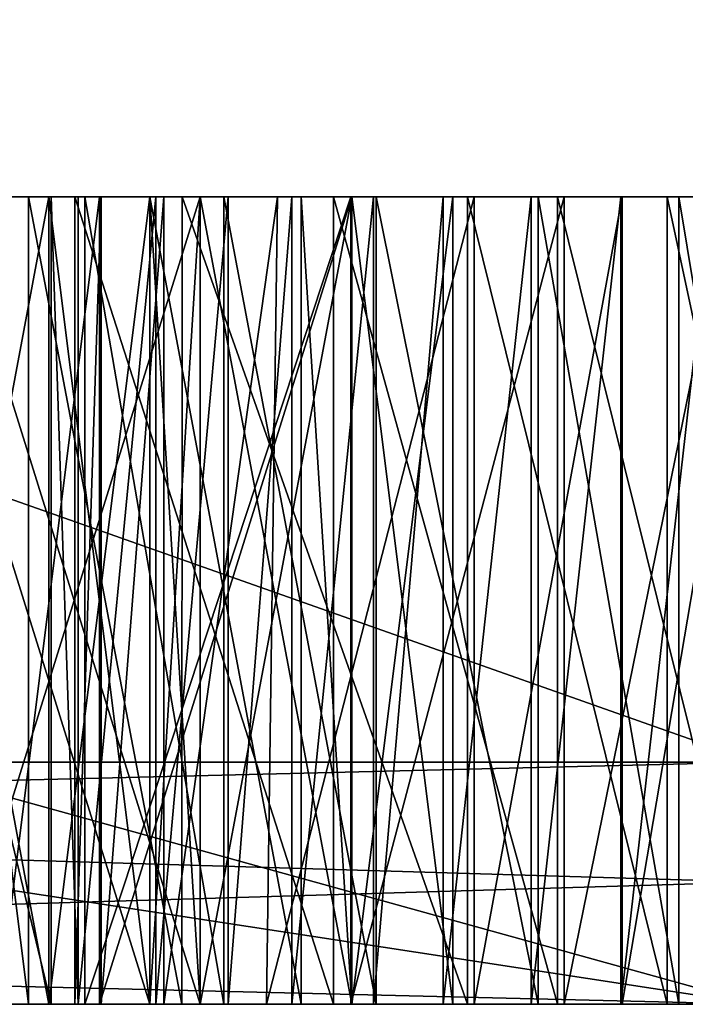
# Model space of a CAD drawing. Header units: millimetres. Extents: x -25 to 90, y -3 to 328.
# Tile 9 of 139: x -0.911 to -0.087, y -3 to -1.78. Entities that reach past the tile are written whole.
import ezdxf

# ---------------------------------------------------------------- set-up
doc = ezdxf.new("R2010")
doc.units = ezdxf.units.MM
doc.header["$LTSCALE"] = 65.185185
for name, color, linetype in [('430', 7, 'CONTINUOUS'), ('433', 7, 'CONTINUOUS'), ('436', 7, 'CONTINUOUS'), ('437', 7, 'CONTINUOUS'), ('438', 7, 'CONTINUOUS'), ('443', 7, 'CONTINUOUS'), ('445', 7, 'CONTINUOUS'), ('446', 7, 'CONTINUOUS'), ('447', 7, 'CONTINUOUS'), ('448', 7, 'CONTINUOUS'), ('451', 7, 'CONTINUOUS'), ('452', 7, 'CONTINUOUS'), ('453', 7, 'CONTINUOUS'), ('454', 7, 'CONTINUOUS'), ('516', 7, 'CONTINUOUS'), ('517', 7, 'CONTINUOUS'), ('531', 7, 'CONTINUOUS'), ('532', 7, 'CONTINUOUS'), ('533', 7, 'CONTINUOUS'), ('534', 7, 'CONTINUOUS'), ('535', 7, 'CONTINUOUS'), ('551', 7, 'CONTINUOUS'), ('552', 7, 'CONTINUOUS'), ('553', 7, 'CONTINUOUS'), ('554', 7, 'CONTINUOUS'), ('555', 7, 'CONTINUOUS'), ('556', 7, 'CONTINUOUS'), ('557', 7, 'CONTINUOUS'), ('558', 7, 'CONTINUOUS'), ('559', 7, 'CONTINUOUS'), ('560', 7, 'CONTINUOUS'), ('574', 7, 'CONTINUOUS'), ('575', 7, 'CONTINUOUS'), ('691', 7, 'CONTINUOUS'), ('692', 7, 'CONTINUOUS'), ('693', 7, 'CONTINUOUS'), ('694', 7, 'CONTINUOUS'), ('698', 7, 'CONTINUOUS'), ('699', 7, 'CONTINUOUS'), ('700', 7, 'CONTINUOUS'), ('704', 7, 'CONTINUOUS'), ('705', 7, 'CONTINUOUS'), ('706', 7, 'CONTINUOUS'), ('710', 7, 'CONTINUOUS'), ('711', 7, 'CONTINUOUS'), ('712', 7, 'CONTINUOUS'), ('713', 7, 'CONTINUOUS'), ('714', 7, 'CONTINUOUS'), ('715', 7, 'CONTINUOUS'), ('720', 7, 'CONTINUOUS'), ('721', 7, 'CONTINUOUS'), ('722', 7, 'CONTINUOUS'), ('723', 7, 'CONTINUOUS'), ('724', 7, 'CONTINUOUS'), ('750', 7, 'CONTINUOUS'), ('751', 7, 'CONTINUOUS'), ('753', 7, 'CONTINUOUS'), ('754', 7, 'CONTINUOUS')]:
    doc.layers.add(name, color=color, linetype=linetype)

msp = doc.modelspace()

# ---------------------------------------------------------------- linework, layer by layer
at = {"layer": '430', "linetype": 'CONTINUOUS'}
for points in [[(0, -3, 24.6), (-12.3004, -3, 21.304), (0, -3, 23.5), (0, -3, 24.6)], [(0, -3, 23.5), (-12.3004, -3, 21.304), (-11.75, -3, 20.3516), (0, -3, 23.5)], [(-12.3004, -3, -21.304), (0, -3, -24.6), (0, -3, -23.5), (-12.3004, -3, -21.304)], [(-11.75, -3, -20.3516), (-12.3004, -3, -21.304), (0, -3, -23.5), (-11.75, -3, -20.3516)]]:
    msp.add_3dface(points, dxfattribs=at)
at = {"layer": '433', "linetype": 'CONTINUOUS'}
for points in [[(-4.9749, 3.2, 15.3121), (4.9749, 3.2, 15.3121), (-4.9749, -2.7, 15.3121), (-4.9749, 3.2, 15.3121)], [(-4.9749, -2.7, 15.3121), (4.9749, 3.2, 15.3121), (4.9749, -2.7, 15.3121), (-4.9749, -2.7, 15.3121)]]:
    msp.add_3dface(points, dxfattribs=at)
at = {"layer": '436', "linetype": 'CONTINUOUS'}
for points in [[(-12.45, -2.7, 21.564), (0, -2.7, 24.9), (-12.45, 1.7, 21.564), (-12.45, -2.7, 21.564)], [(-12.45, 1.7, 21.564), (0, -2.7, 24.9), (0, 1.7, 24.9), (-12.45, 1.7, 21.564)]]:
    msp.add_3dface(points, dxfattribs=at)
at = {"layer": '437', "linetype": 'CONTINUOUS'}
for points in [[(4.9749, 3.2, -15.3121), (-4.9749, 3.2, -15.3121), (4.9749, -2.7, -15.3121), (4.9749, 3.2, -15.3121)], [(4.9749, -2.7, -15.3121), (-4.9749, 3.2, -15.3121), (-4.9749, -2.7, -15.3121), (4.9749, -2.7, -15.3121)]]:
    msp.add_3dface(points, dxfattribs=at)
at = {"layer": '438', "linetype": 'CONTINUOUS'}
for points in [[(0, -2.7, -24.9), (-12.45, -2.7, -21.564), (0, 1.7, -24.9), (0, -2.7, -24.9)], [(0, 1.7, -24.9), (-12.45, -2.7, -21.564), (-12.45, 1.7, -21.564), (0, 1.7, -24.9)]]:
    msp.add_3dface(points, dxfattribs=at)
at = {"layer": '443', "linetype": 'CONTINUOUS'}
for points in [[(0, -3, 23.5), (-11.75, -3, 20.3516), (0, -1.2, 23.5), (0, -3, 23.5)], [(0, -1.2, 23.5), (-11.75, -3, 20.3516), (-11.75, -1.2, 20.3516), (0, -1.2, 23.5)]]:
    msp.add_3dface(points, dxfattribs=at)
at = {"layer": '445', "linetype": 'CONTINUOUS'}
for points in [[(0, -1.2, 21), (-6.4893, -1.2, 19.9722), (0, -3, 21), (0, -1.2, 21)], [(0, -3, 21), (-6.4893, -1.2, 19.9722), (-6.4893, -3, 19.9722), (0, -3, 21)]]:
    msp.add_3dface(points, dxfattribs=at)
at = {"layer": '446', "linetype": 'CONTINUOUS'}
for points in [[(12.3435, -3, 16.9894), (-12.3435, -3, 16.9894), (-5.0679, -3, 15.5973), (12.3435, -3, 16.9894)], [(-1.3125, -3, 17), (-12.3435, -3, 16.9894), (1.0625, -3, 17), (-1.3125, -3, 17)], [(-12.3435, -3, 16.9894), (12.3435, -3, 16.9894), (1.0625, -3, 17), (-12.3435, -3, 16.9894)], [(-5.0679, -3, -15.5973), (-12.3435, -3, -16.9894), (5.0679, -3, -15.5973), (-5.0679, -3, -15.5973)], [(5.0679, -3, -15.5973), (-12.3435, -3, -16.9894), (-0.0535, -3, -16.9584), (5.0679, -3, -15.5973)], [(-12.3435, -3, -16.9894), (-1.1131, -3, -17), (-0.2779, -3, -16.9792), (-12.3435, -3, -16.9894)], [(-0.0535, -3, -16.9584), (-12.3435, -3, -16.9894), (-0.1666, -3, -16.9637), (-0.0535, -3, -16.9584)], [(-0.1666, -3, -16.9637), (-12.3435, -3, -16.9894), (-0.2779, -3, -16.9792), (-0.1666, -3, -16.9637)], [(0, -3, 21), (-6.4893, -3, 19.9722), (-4.375, -3, 20), (0, -3, 21)], [(-6.4893, -3, -19.9722), (0, -3, -21), (4.4465, -3, -20), (-6.4893, -3, -19.9722)], [(5.5393, -3, -19.4972), (-6.4893, -3, -19.9722), (4.4465, -3, -19.6343), (5.5393, -3, -19.4972)], [(-6.4893, -3, -19.9722), (5.5393, -3, -19.4972), (2.8011, -3, -19.2022), (-6.4893, -3, -19.9722)], [(4.4465, -3, -19.6343), (-6.4893, -3, -19.9722), (4.4465, -3, -20), (4.4465, -3, -19.6343)], [(1.5628, -3, -19.2022), (-6.4893, -3, -19.9722), (2.8011, -3, -19.2022), (1.5628, -3, -19.2022)], [(-6.4893, -3, -19.9722), (1.5628, -3, -19.2022), (-0.3568, -3, -19.2022), (-6.4893, -3, -19.9722)], [(-1.025, -3, -18.8583), (-6.4893, -3, -19.9722), (-0.9001, -3, -19.0432), (-1.025, -3, -18.8583)], [(-0.9001, -3, -19.0432), (-6.4893, -3, -19.9722), (-0.7105, -3, -19.1514), (-0.9001, -3, -19.0432)], [(-0.7105, -3, -19.1514), (-6.4893, -3, -19.9722), (-0.3568, -3, -19.2022), (-0.7105, -3, -19.1514)], [(5.0679, -3, 15.5973), (12.3435, -3, 16.9894), (-5.0679, -3, 15.5973), (5.0679, -3, 15.5973)], [(-4.125, -3, 20), (0, -3, 21), (-4.375, -3, 20), (-4.125, -3, 20)], [(0, -3, 21), (-4.125, -3, 20), (-1.625, -3, 20), (0, -3, 21)], [(-2.25, -3, 19.1064), (-1.625, -3, 18.9149), (-0.5, -3, 19.2979), (-2.25, -3, 19.1064)], [(-2.1875, -3, 19.2979), (-2.25, -3, 19.1064), (-0.8125, -3, 19.2979), (-2.1875, -3, 19.2979)], [(-0.8125, -3, 19.2979), (-2.25, -3, 19.1064), (-0.5, -3, 19.2979), (-0.8125, -3, 19.2979)], [(-0.9375, -3, 19.4894), (-2.1875, -3, 19.2979), (-0.8125, -3, 19.2979), (-0.9375, -3, 19.4894)], [(-1.375, -3, 20), (0, -3, 21), (-1.625, -3, 20), (-1.375, -3, 20)], [(-1.625, -3, 18.9149), (-1.3125, -3, 18.9149), (-0.5, -3, 19.2979), (-1.625, -3, 18.9149)], [(0, -3, 21), (-1.375, -3, 20), (0.125, -3, 20), (0, -3, 21)], [(-1.375, -3, 20), (-1.0625, -3, 19.9362), (0.125, -3, 20), (-1.375, -3, 20)], [(-1.3125, -3, 18.9149), (-1, -3, 18.8511), (-0.5, -3, 19.2979), (-1.3125, -3, 18.9149)], [(-1, -3, 17.0638), (-1.3125, -3, 17), (0.75, -3, 17.0638), (-1, -3, 17.0638)], [(0.75, -3, 17.0638), (-1.3125, -3, 17), (1.0625, -3, 17), (0.75, -3, 17.0638)], [(-1.1131, -3, -17), (-0.8721, -3, -17), (-0.2779, -3, -16.9792), (-1.1131, -3, -17)], [(-1.0625, -3, 19.9362), (-0.75, -3, 19.7447), (0.125, -3, 20), (-1.0625, -3, 19.9362)], [(-1, -3, 18.8511), (-0.6875, -3, 18.6596), (-0.5, -3, 19.2979), (-1, -3, 18.8511)], [(-0.6875, -3, 17.2553), (-1, -3, 17.0638), (0.4375, -3, 17.2553), (-0.6875, -3, 17.2553)], [(0.4375, -3, 17.2553), (-1, -3, 17.0638), (0.75, -3, 17.0638), (0.4375, -3, 17.2553)], [(-0.2779, -3, -16.9792), (-0.8721, -3, -17), (-0.3866, -3, -17.0043), (-0.2779, -3, -16.9792)], [(-0.3866, -3, -17.0043), (-0.8721, -3, -17), (-0.4729, -3, -17.034), (-0.3866, -3, -17.0043)], [(-0.4729, -3, -17.034), (-0.8721, -3, -17), (-0.574, -3, -17.0806), (-0.4729, -3, -17.034)], [(-0.574, -3, -17.0806), (-0.8721, -3, -17), (-0.6528, -3, -17.1274), (-0.574, -3, -17.0806)], [(-0.6528, -3, -17.1274), (-0.8721, -3, -17), (-0.7424, -3, -17.1905), (-0.6528, -3, -17.1274)], [(-0.7424, -3, -17.1905), (-0.8721, -3, -17), (-0.8388, -3, -17.2618), (-0.7424, -3, -17.1905)], [(-0.8102, -3, -18.7712), (0.2789, -3, -18.6122), (-0.843, -3, -18.5706), (-0.8102, -3, -18.7712)], [(-0.843, -3, -18.5706), (0.2789, -3, -18.6122), (0.0028, -3, -18.2011), (-0.843, -3, -18.5706)], [(-0.843, -3, -18.4211), (-0.843, -3, -18.5706), (-0.5224, -3, -18.3464), (-0.843, -3, -18.4211)], [(-0.5224, -3, -18.3464), (-0.843, -3, -18.5706), (-0.2451, -3, -18.2778), (-0.5224, -3, -18.3464)], [(-0.2451, -3, -18.2778), (-0.843, -3, -18.5706), (0.0028, -3, -18.2011), (-0.2451, -3, -18.2778)], [(0.1436, -3, -18.7851), (0.2789, -3, -18.6122), (-0.8102, -3, -18.7712), (0.1436, -3, -18.7851)], [(-0.7328, -3, -18.8927), (0.1436, -3, -18.7851), (-0.8102, -3, -18.7712), (-0.7328, -3, -18.8927)], [(-0.75, -3, 19.7447), (-0.5625, -3, 19.4894), (0.125, -3, 20), (-0.75, -3, 19.7447)], [(0.0047, -3, -18.8989), (0.1436, -3, -18.7851), (-0.7328, -3, -18.8927), (0.0047, -3, -18.8989)], [(-0.6054, -3, -18.9677), (0.0047, -3, -18.8989), (-0.7328, -3, -18.8927), (-0.6054, -3, -18.9677)], [(-0.6875, -3, 18.6596), (-0.5, -3, 18.4681), (0.125, -3, 20), (-0.6875, -3, 18.6596)], [(-0.5, -3, 19.2979), (-0.6875, -3, 18.6596), (0.125, -3, 20), (-0.5, -3, 19.2979)], [(-0.5, -3, 17.5106), (-0.6875, -3, 17.2553), (0.25, -3, 17.5106), (-0.5, -3, 17.5106)], [(0.25, -3, 17.5106), (-0.6875, -3, 17.2553), (0.4375, -3, 17.2553), (0.25, -3, 17.5106)], [(-0.1653, -3, -18.977), (0.0047, -3, -18.8989), (-0.6054, -3, -18.9677), (-0.1653, -3, -18.977)], [(-0.3485, -3, -19.0028), (-0.1653, -3, -18.977), (-0.6054, -3, -18.9677), (-0.3485, -3, -19.0028)], [(-0.5625, -3, 19.4894), (-0.5, -3, 19.2979), (0.125, -3, 20), (-0.5625, -3, 19.4894)], [(-0.5, -3, 18.4681), (-0.375, -3, 18.1489), (0.125, -3, 18.3404), (-0.5, -3, 18.4681)], [(0.125, -3, 20), (-0.5, -3, 18.4681), (0.125, -3, 18.3404), (0.125, -3, 20)], [(-0.375, -3, 17.8298), (-0.5, -3, 17.5106), (0.125, -3, 17.766), (-0.375, -3, 17.8298)], [(0.125, -3, 17.766), (-0.5, -3, 17.5106), (0.25, -3, 17.5106), (0.125, -3, 17.766)], [(-0.375, -3, 18.1489), (-0.375, -3, 17.8298), (2.0625, -3, 18.0213), (-0.375, -3, 18.1489)], [(2.0625, -3, 18.0213), (-0.375, -3, 17.8298), (2.0625, -3, 17.8936), (2.0625, -3, 18.0213)], [(2.0625, -3, 17.8936), (-0.375, -3, 17.8298), (0.125, -3, 17.766), (2.0625, -3, 17.8936)], [(0.5625, -3, 18.3404), (-0.375, -3, 18.1489), (2, -3, 18.2128), (0.5625, -3, 18.3404)], [(-0.375, -3, 18.1489), (0.5625, -3, 18.3404), (0.125, -3, 18.3404), (-0.375, -3, 18.1489)], [(2, -3, 18.2128), (-0.375, -3, 18.1489), (2.0625, -3, 18.0213), (2, -3, 18.2128)], [(1.5628, -3, -19.2022), (1.2945, -3, -19.1577), (-0.3568, -3, -19.2022), (1.5628, -3, -19.2022)], [(-0.3568, -3, -19.2022), (1.2945, -3, -19.1577), (-0.1094, -3, -19.1718), (-0.3568, -3, -19.2022)], [(-0.1094, -3, -19.1718), (1.2945, -3, -19.1577), (0.1044, -3, -19.0859), (-0.1094, -3, -19.1718)]]:
    msp.add_3dface(points, dxfattribs=at)
at = {"layer": '447', "linetype": 'CONTINUOUS'}
for points in [[(-11.75, -3, -20.3516), (0, -3, -23.5), (-11.75, -1.2, -20.3516), (-11.75, -3, -20.3516)], [(0, -3, -23.5), (0, -1.2, -23.5), (-11.75, -1.2, -20.3516), (0, -3, -23.5)]]:
    msp.add_3dface(points, dxfattribs=at)
at = {"layer": '448', "linetype": 'CONTINUOUS'}
for points in [[(-6.4893, -1.2, -19.9722), (0, -1.2, -21), (-6.4893, -3, -19.9722), (-6.4893, -1.2, -19.9722)], [(0, -1.2, -21), (0, -3, -21), (-6.4893, -3, -19.9722), (0, -1.2, -21)]]:
    msp.add_3dface(points, dxfattribs=at)
at = {"layer": '451', "linetype": 'CONTINUOUS'}
for points in [[(-4.9749, -2.7, -15.3121), (-5.0679, -3, -15.5973), (5.0679, -3, -15.5973), (-4.9749, -2.7, -15.3121)], [(4.9749, -2.7, -15.3121), (-4.9749, -2.7, -15.3121), (5.0679, -3, -15.5973), (4.9749, -2.7, -15.3121)]]:
    msp.add_3dface(points, dxfattribs=at)
at = {"layer": '452', "linetype": 'CONTINUOUS'}
for points in [[(-4.9749, -2.7, 15.3121), (4.9749, -2.7, 15.3121), (-5.0679, -3, 15.5973), (-4.9749, -2.7, 15.3121)], [(4.9749, -2.7, 15.3121), (5.0679, -3, 15.5973), (-5.0679, -3, 15.5973), (4.9749, -2.7, 15.3121)]]:
    msp.add_3dface(points, dxfattribs=at)
at = {"layer": '453', "linetype": 'CONTINUOUS'}
for points in [[(-12.3004, -3, 21.304), (0, -3, 24.6), (-12.45, -2.7, 21.564), (-12.3004, -3, 21.304)], [(0, -3, 24.6), (0, -2.7, 24.9), (-12.45, -2.7, 21.564), (0, -3, 24.6)]]:
    msp.add_3dface(points, dxfattribs=at)
at = {"layer": '454', "linetype": 'CONTINUOUS'}
for points in [[(-12.3004, -3, -21.304), (-12.45, -2.7, -21.564), (0, -2.7, -24.9), (-12.3004, -3, -21.304)], [(0, -3, -24.6), (-12.3004, -3, -21.304), (0, -2.7, -24.9), (0, -3, -24.6)]]:
    msp.add_3dface(points, dxfattribs=at)
at = {"layer": '516', "linetype": 'CONTINUOUS'}
for points in [[(-0.5, -3, 18.4681), (-0.6875, -3, 18.6596), (-0.6875, -2, 18.6596), (-0.5, -3, 18.4681)], [(-0.5, -2, 18.4681), (-0.5, -3, 18.4681), (-0.6875, -2, 18.6596), (-0.5, -2, 18.4681)]]:
    msp.add_3dface(points, dxfattribs=at)
at = {"layer": '517', "linetype": 'CONTINUOUS'}
for points in [[(-0.6875, -3, 18.6596), (-1, -3, 18.8511), (-1, -2, 18.8511), (-0.6875, -3, 18.6596)], [(-0.6875, -2, 18.6596), (-0.6875, -3, 18.6596), (-1, -2, 18.8511), (-0.6875, -2, 18.6596)]]:
    msp.add_3dface(points, dxfattribs=at)
at = {"layer": '531', "linetype": 'CONTINUOUS'}
for points in [[(-0.9375, -3, 19.4894), (-0.8125, -3, 19.2979), (-0.8125, -2, 19.2979), (-0.9375, -3, 19.4894)], [(-0.9375, -2, 19.4894), (-0.9375, -3, 19.4894), (-0.8125, -2, 19.2979), (-0.9375, -2, 19.4894)]]:
    msp.add_3dface(points, dxfattribs=at)
at = {"layer": '532', "linetype": 'CONTINUOUS'}
for points in [[(-0.8125, -3, 19.2979), (-0.5, -3, 19.2979), (-0.5, -2, 19.2979), (-0.8125, -3, 19.2979)], [(-0.8125, -2, 19.2979), (-0.8125, -3, 19.2979), (-0.5, -2, 19.2979), (-0.8125, -2, 19.2979)]]:
    msp.add_3dface(points, dxfattribs=at)
at = {"layer": '533', "linetype": 'CONTINUOUS'}
for points in [[(-0.5, -3, 19.2979), (-0.5625, -3, 19.4894), (-0.5625, -2, 19.4894), (-0.5, -3, 19.2979)], [(-0.5, -2, 19.2979), (-0.5, -3, 19.2979), (-0.5625, -2, 19.4894), (-0.5, -2, 19.2979)]]:
    msp.add_3dface(points, dxfattribs=at)
at = {"layer": '534', "linetype": 'CONTINUOUS'}
for points in [[(-0.5625, -3, 19.4894), (-0.75, -3, 19.7447), (-0.75, -2, 19.7447), (-0.5625, -3, 19.4894)], [(-0.5625, -2, 19.4894), (-0.5625, -3, 19.4894), (-0.75, -2, 19.7447), (-0.5625, -2, 19.4894)]]:
    msp.add_3dface(points, dxfattribs=at)
at = {"layer": '535', "linetype": 'CONTINUOUS'}
for points in [[(-0.75, -3, 19.7447), (-1.0625, -3, 19.9362), (-1.0625, -2, 19.9362), (-0.75, -3, 19.7447)], [(-0.75, -2, 19.7447), (-0.75, -3, 19.7447), (-1.0625, -2, 19.9362), (-0.75, -2, 19.7447)]]:
    msp.add_3dface(points, dxfattribs=at)
at = {"layer": '551', "linetype": 'CONTINUOUS'}
for points in [[(-1, -3, 17.0638), (-0.6875, -3, 17.2553), (-0.6875, -2, 17.2553), (-1, -3, 17.0638)], [(-1, -2, 17.0638), (-1, -3, 17.0638), (-0.6875, -2, 17.2553), (-1, -2, 17.0638)]]:
    msp.add_3dface(points, dxfattribs=at)
at = {"layer": '552', "linetype": 'CONTINUOUS'}
for points in [[(-0.6875, -3, 17.2553), (-0.5, -3, 17.5106), (-0.5, -2, 17.5106), (-0.6875, -3, 17.2553)], [(-0.6875, -2, 17.2553), (-0.6875, -3, 17.2553), (-0.5, -2, 17.5106), (-0.6875, -2, 17.2553)]]:
    msp.add_3dface(points, dxfattribs=at)
at = {"layer": '553', "linetype": 'CONTINUOUS'}
for points in [[(-0.5, -3, 17.5106), (-0.375, -3, 17.8298), (-0.375, -2, 17.8298), (-0.5, -3, 17.5106)], [(-0.5, -2, 17.5106), (-0.5, -3, 17.5106), (-0.375, -2, 17.8298), (-0.5, -2, 17.5106)]]:
    msp.add_3dface(points, dxfattribs=at)
at = {"layer": '554', "linetype": 'CONTINUOUS'}
for points in [[(-0.375, -3, 17.8298), (-0.375, -3, 18.1489), (-0.375, -2, 18.1489), (-0.375, -3, 17.8298)], [(-0.375, -2, 17.8298), (-0.375, -3, 17.8298), (-0.375, -2, 18.1489), (-0.375, -2, 17.8298)]]:
    msp.add_3dface(points, dxfattribs=at)
at = {"layer": '555', "linetype": 'CONTINUOUS'}
for points in [[(-0.375, -3, 18.1489), (-0.5, -3, 18.4681), (-0.5, -2, 18.4681), (-0.375, -3, 18.1489)], [(-0.375, -3, 18.1489), (-0.5, -2, 18.4681), (-0.375, -2, 18.1489), (-0.375, -3, 18.1489)]]:
    msp.add_3dface(points, dxfattribs=at)
at = {"layer": '556', "linetype": 'CONTINUOUS'}
for points in [[(-0.75, -2, 18.2766), (-0.75, -3, 18.2766), (-0.6875, -2, 18.0851), (-0.75, -2, 18.2766)], [(-0.6875, -2, 18.0851), (-0.75, -3, 18.2766), (-0.6875, -3, 18.0851), (-0.6875, -2, 18.0851)]]:
    msp.add_3dface(points, dxfattribs=at)
at = {"layer": '557', "linetype": 'CONTINUOUS'}
for points in [[(-0.6875, -2, 18.0851), (-0.6875, -3, 18.0851), (-0.6875, -2, 17.8936), (-0.6875, -2, 18.0851)], [(-0.6875, -2, 17.8936), (-0.6875, -3, 18.0851), (-0.6875, -3, 17.8936), (-0.6875, -2, 17.8936)]]:
    msp.add_3dface(points, dxfattribs=at)
at = {"layer": '558', "linetype": 'CONTINUOUS'}
for points in [[(-0.6875, -2, 17.8936), (-0.6875, -3, 17.8936), (-0.75, -2, 17.7021), (-0.6875, -2, 17.8936)], [(-0.75, -2, 17.7021), (-0.6875, -3, 17.8936), (-0.75, -3, 17.7021), (-0.75, -2, 17.7021)]]:
    msp.add_3dface(points, dxfattribs=at)
at = {"layer": '559', "linetype": 'CONTINUOUS'}
for points in [[(-0.75, -2, 17.7021), (-0.75, -3, 17.7021), (-0.875, -2, 17.5106), (-0.75, -2, 17.7021)], [(-0.875, -2, 17.5106), (-0.75, -3, 17.7021), (-0.875, -3, 17.5106), (-0.875, -2, 17.5106)]]:
    msp.add_3dface(points, dxfattribs=at)
at = {"layer": '560', "linetype": 'CONTINUOUS'}
for points in [[(-0.875, -2, 17.5106), (-0.875, -3, 17.5106), (-1.0625, -2, 17.383), (-0.875, -2, 17.5106)], [(-1.0625, -2, 17.383), (-0.875, -3, 17.5106), (-1.0625, -3, 17.383), (-1.0625, -2, 17.383)]]:
    msp.add_3dface(points, dxfattribs=at)
at = {"layer": '574', "linetype": 'CONTINUOUS'}
for points in [[(-1.0625, -2, 18.5319), (-1.0625, -3, 18.5319), (-0.875, -2, 18.4043), (-1.0625, -2, 18.5319)], [(-0.875, -2, 18.4043), (-1.0625, -3, 18.5319), (-0.875, -3, 18.4043), (-0.875, -2, 18.4043)]]:
    msp.add_3dface(points, dxfattribs=at)
at = {"layer": '575', "linetype": 'CONTINUOUS'}
for points in [[(-0.75, -3, 18.2766), (-0.75, -2, 18.2766), (-0.875, -3, 18.4043), (-0.75, -3, 18.2766)], [(-0.75, -2, 18.2766), (-0.875, -2, 18.4043), (-0.875, -3, 18.4043), (-0.75, -2, 18.2766)]]:
    msp.add_3dface(points, dxfattribs=at)
at = {"layer": '691', "linetype": 'CONTINUOUS'}
for points in [[(-0.8305, -2, -18.2216), (-0.8305, -3, -18.2216), (-0.8305, -2, -17.5152), (-0.8305, -2, -18.2216)], [(-0.8305, -2, -17.5152), (-0.8305, -3, -18.2216), (-0.8305, -3, -17.5152), (-0.8305, -2, -17.5152)]]:
    msp.add_3dface(points, dxfattribs=at)
at = {"layer": '692', "linetype": 'CONTINUOUS'}
for points in [[(-0.8305, -2, -17.5152), (-0.8305, -3, -17.5152), (-0.6583, -3, -17.3647), (-0.8305, -2, -17.5152)], [(-0.6583, -2, -17.3647), (-0.8305, -2, -17.5152), (-0.6583, -3, -17.3647), (-0.6583, -2, -17.3647)], [(-0.4698, -2, -17.2518), (-0.6583, -2, -17.3647), (-0.4698, -3, -17.2518), (-0.4698, -2, -17.2518)], [(-0.4698, -3, -17.2518), (-0.6583, -2, -17.3647), (-0.6583, -3, -17.3647), (-0.4698, -3, -17.2518)]]:
    msp.add_3dface(points, dxfattribs=at)
at = {"layer": '693', "linetype": 'CONTINUOUS'}
for points in [[(-0.4698, -2, -17.2518), (-0.4698, -3, -17.2518), (-0.2693, -3, -17.1789), (-0.4698, -2, -17.2518)], [(-0.2692, -2, -17.1789), (-0.4698, -2, -17.2518), (-0.2693, -3, -17.1789), (-0.2692, -2, -17.1789)], [(-0.095, -3, -17.1579), (-0.2692, -2, -17.1789), (-0.2693, -3, -17.1789), (-0.095, -3, -17.1579)], [(-0.095, -2, -17.1579), (-0.2692, -2, -17.1789), (-0.095, -3, -17.1579), (-0.095, -2, -17.1579)]]:
    msp.add_3dface(points, dxfattribs=at)
at = {"layer": '694', "linetype": 'CONTINUOUS'}
for points in [[(-0.095, -2, -17.1579), (-0.095, -3, -17.1579), (0.0707, -3, -17.1836), (-0.095, -2, -17.1579)], [(0.0707, -2, -17.1836), (-0.095, -2, -17.1579), (0.0707, -3, -17.1836), (0.0707, -2, -17.1836)]]:
    msp.add_3dface(points, dxfattribs=at)
at = {"layer": '698', "linetype": 'CONTINUOUS'}
for points in [[(-0.237, -2, -18.0577), (-0.0334, -2, -17.9748), (-0.237, -3, -18.0577), (-0.237, -2, -18.0577)], [(-0.237, -3, -18.0577), (-0.0334, -2, -17.9748), (-0.0331, -3, -17.9747), (-0.237, -3, -18.0577)]]:
    msp.add_3dface(points, dxfattribs=at)
at = {"layer": '699', "linetype": 'CONTINUOUS'}
for points in [[(-0.8305, -3, -18.2216), (-0.8305, -2, -18.2216), (-0.5012, -2, -18.1386), (-0.8305, -3, -18.2216)], [(-0.8305, -3, -18.2216), (-0.5012, -2, -18.1386), (-0.5011, -3, -18.1386), (-0.8305, -3, -18.2216)], [(-0.5012, -2, -18.1386), (-0.237, -2, -18.0577), (-0.5011, -3, -18.1386), (-0.5012, -2, -18.1386)], [(-0.237, -2, -18.0577), (-0.237, -3, -18.0577), (-0.5011, -3, -18.1386), (-0.237, -2, -18.0577)]]:
    msp.add_3dface(points, dxfattribs=at)
at = {"layer": '700', "linetype": 'CONTINUOUS'}
for points in [[(-0.8721, -3, -17), (-1.1131, -3, -17), (-1.1131, -2, -17), (-0.8721, -3, -17)], [(-0.8721, -2, -17), (-0.8721, -3, -17), (-1.1131, -2, -17), (-0.8721, -2, -17)]]:
    msp.add_3dface(points, dxfattribs=at)
at = {"layer": '704', "linetype": 'CONTINUOUS'}
for points in [[(-1.025, -3, -18.8583), (-0.9001, -3, -19.0432), (-1.0251, -2, -18.858), (-1.025, -3, -18.8583)], [(-1.0251, -2, -18.858), (-0.9001, -3, -19.0432), (-0.9001, -2, -19.0432), (-1.0251, -2, -18.858)]]:
    msp.add_3dface(points, dxfattribs=at)
at = {"layer": '705', "linetype": 'CONTINUOUS'}
for points in [[(-0.9001, -3, -19.0432), (-0.7105, -3, -19.1514), (-0.9001, -2, -19.0432), (-0.9001, -3, -19.0432)], [(-0.9001, -2, -19.0432), (-0.7105, -3, -19.1514), (-0.7098, -2, -19.1517), (-0.9001, -2, -19.0432)], [(-0.7105, -3, -19.1514), (-0.3568, -3, -19.2022), (-0.7098, -2, -19.1517), (-0.7105, -3, -19.1514)], [(-0.7098, -2, -19.1517), (-0.3568, -3, -19.2022), (-0.3568, -2, -19.2022), (-0.7098, -2, -19.1517)]]:
    msp.add_3dface(points, dxfattribs=at)
at = {"layer": '706', "linetype": 'CONTINUOUS'}
for points in [[(-0.3568, -3, -19.2022), (-0.1094, -3, -19.1718), (-0.3568, -2, -19.2022), (-0.3568, -3, -19.2022)], [(-0.3568, -2, -19.2022), (-0.1094, -3, -19.1718), (-0.1094, -2, -19.1718), (-0.3568, -2, -19.2022)], [(-0.1094, -3, -19.1718), (0.1044, -3, -19.0859), (-0.1094, -2, -19.1718), (-0.1094, -3, -19.1718)], [(-0.1094, -2, -19.1718), (0.1044, -3, -19.0859), (0.1044, -2, -19.0859), (-0.1094, -2, -19.1718)]]:
    msp.add_3dface(points, dxfattribs=at)
at = {"layer": '710', "linetype": 'CONTINUOUS'}
for points in [[(-0.1653, -3, -18.977), (-0.3485, -3, -19.0028), (-0.1653, -2, -18.977), (-0.1653, -3, -18.977)], [(-0.1653, -2, -18.977), (-0.3485, -3, -19.0028), (-0.3485, -2, -19.0028), (-0.1653, -2, -18.977)], [(0.0047, -3, -18.8989), (-0.1653, -3, -18.977), (0.0047, -2, -18.8989), (0.0047, -3, -18.8989)], [(0.0047, -2, -18.8989), (-0.1653, -3, -18.977), (-0.1653, -2, -18.977), (0.0047, -2, -18.8989)]]:
    msp.add_3dface(points, dxfattribs=at)
at = {"layer": '711', "linetype": 'CONTINUOUS'}
for points in [[(-0.6054, -3, -18.9677), (-0.7328, -3, -18.8927), (-0.5918, -2, -18.9721), (-0.6054, -3, -18.9677)], [(-0.5918, -2, -18.9721), (-0.7328, -3, -18.8927), (-0.7328, -2, -18.8927), (-0.5918, -2, -18.9721)], [(-0.3485, -3, -19.0028), (-0.6054, -3, -18.9677), (-0.3485, -2, -19.0028), (-0.3485, -3, -19.0028)], [(-0.3485, -2, -19.0028), (-0.6054, -3, -18.9677), (-0.5918, -2, -18.9721), (-0.3485, -2, -19.0028)]]:
    msp.add_3dface(points, dxfattribs=at)
at = {"layer": '712', "linetype": 'CONTINUOUS'}
for points in [[(-0.8102, -3, -18.7712), (-0.843, -3, -18.5706), (-0.8102, -2, -18.7712), (-0.8102, -3, -18.7712)], [(-0.8102, -2, -18.7712), (-0.843, -3, -18.5706), (-0.843, -2, -18.5706), (-0.8102, -2, -18.7712)], [(-0.7328, -3, -18.8927), (-0.8102, -3, -18.7712), (-0.7328, -2, -18.8927), (-0.7328, -3, -18.8927)], [(-0.7328, -2, -18.8927), (-0.8102, -3, -18.7712), (-0.8102, -2, -18.7712), (-0.7328, -2, -18.8927)]]:
    msp.add_3dface(points, dxfattribs=at)
at = {"layer": '713', "linetype": 'CONTINUOUS'}
for points in [[(-0.843, -3, -18.5706), (-0.843, -3, -18.4211), (-0.843, -2, -18.4211), (-0.843, -3, -18.5706)], [(-0.843, -2, -18.5706), (-0.843, -3, -18.5706), (-0.843, -2, -18.4211), (-0.843, -2, -18.5706)]]:
    msp.add_3dface(points, dxfattribs=at)
at = {"layer": '714', "linetype": 'CONTINUOUS'}
for points in [[(-0.843, -3, -18.4211), (-0.5224, -3, -18.3464), (-0.843, -2, -18.4211), (-0.843, -3, -18.4211)], [(-0.843, -2, -18.4211), (-0.5224, -3, -18.3464), (-0.5225, -2, -18.3464), (-0.843, -2, -18.4211)], [(-0.5224, -3, -18.3464), (-0.2451, -3, -18.2778), (-0.5225, -2, -18.3464), (-0.5224, -3, -18.3464)], [(-0.5225, -2, -18.3464), (-0.2451, -3, -18.2778), (-0.2451, -2, -18.2778), (-0.5225, -2, -18.3464)]]:
    msp.add_3dface(points, dxfattribs=at)
at = {"layer": '715', "linetype": 'CONTINUOUS'}
for points in [[(-0.2451, -3, -18.2778), (0.0028, -3, -18.2011), (-0.2451, -2, -18.2778), (-0.2451, -3, -18.2778)], [(-0.2451, -2, -18.2778), (0.0028, -3, -18.2011), (0.0026, -2, -18.2012), (-0.2451, -2, -18.2778)]]:
    msp.add_3dface(points, dxfattribs=at)
at = {"layer": '720', "linetype": 'CONTINUOUS'}
for points in [[(-0.1666, -3, -16.9637), (-0.2779, -3, -16.9792), (-0.1666, -2, -16.9637), (-0.1666, -3, -16.9637)], [(-0.1666, -2, -16.9637), (-0.2779, -3, -16.9792), (-0.2779, -2, -16.9792), (-0.1666, -2, -16.9637)], [(-0.0535, -3, -16.9584), (-0.1666, -3, -16.9637), (-0.0535, -2, -16.9584), (-0.0535, -3, -16.9584)], [(-0.0535, -2, -16.9584), (-0.1666, -3, -16.9637), (-0.1666, -2, -16.9637), (-0.0535, -2, -16.9584)]]:
    msp.add_3dface(points, dxfattribs=at)
at = {"layer": '721', "linetype": 'CONTINUOUS'}
for points in [[(-0.3866, -3, -17.0043), (-0.4729, -3, -17.034), (-0.3866, -2, -17.0043), (-0.3866, -3, -17.0043)], [(-0.3866, -2, -17.0043), (-0.4729, -3, -17.034), (-0.4729, -2, -17.034), (-0.3866, -2, -17.0043)], [(-0.2779, -3, -16.9792), (-0.3866, -3, -17.0043), (-0.2779, -2, -16.9792), (-0.2779, -3, -16.9792)], [(-0.2779, -2, -16.9792), (-0.3866, -3, -17.0043), (-0.3866, -2, -17.0043), (-0.2779, -2, -16.9792)]]:
    msp.add_3dface(points, dxfattribs=at)
at = {"layer": '722', "linetype": 'CONTINUOUS'}
for points in [[(-0.574, -3, -17.0806), (-0.6528, -3, -17.1274), (-0.5741, -2, -17.0806), (-0.574, -3, -17.0806)], [(-0.5741, -2, -17.0806), (-0.6528, -3, -17.1274), (-0.6528, -2, -17.1274), (-0.5741, -2, -17.0806)], [(-0.4729, -2, -17.034), (-0.574, -3, -17.0806), (-0.5741, -2, -17.0806), (-0.4729, -2, -17.034)], [(-0.4729, -3, -17.034), (-0.574, -3, -17.0806), (-0.4729, -2, -17.034), (-0.4729, -3, -17.034)]]:
    msp.add_3dface(points, dxfattribs=at)
at = {"layer": '723', "linetype": 'CONTINUOUS'}
for points in [[(-0.7424, -3, -17.1905), (-0.8388, -3, -17.2618), (-0.7424, -2, -17.1905), (-0.7424, -3, -17.1905)], [(-0.7424, -2, -17.1905), (-0.8388, -3, -17.2618), (-0.8388, -2, -17.2618), (-0.7424, -2, -17.1905)], [(-0.6528, -3, -17.1274), (-0.7424, -3, -17.1905), (-0.6528, -2, -17.1274), (-0.6528, -3, -17.1274)], [(-0.6528, -2, -17.1274), (-0.7424, -3, -17.1905), (-0.7424, -2, -17.1905), (-0.6528, -2, -17.1274)]]:
    msp.add_3dface(points, dxfattribs=at)
at = {"layer": '724', "linetype": 'CONTINUOUS'}
for points in [[(-0.8388, -3, -17.2618), (-0.8721, -3, -17), (-0.8721, -2, -17), (-0.8388, -3, -17.2618)], [(-0.8388, -3, -17.2618), (-0.8721, -2, -17), (-0.8388, -2, -17.2618), (-0.8388, -3, -17.2618)]]:
    msp.add_3dface(points, dxfattribs=at)
at = {"layer": '750', "linetype": 'CONTINUOUS'}
for points in [[(-1.0625, -3, 17.383), (-0.875, -3, 17.5106), (-1.0625, -3, 18.5319), (-1.0625, -3, 17.383)], [(-1.0625, -3, 18.5319), (-0.875, -3, 17.5106), (-0.875, -3, 18.4043), (-1.0625, -3, 18.5319)], [(-0.75, -3, 17.7021), (-0.75, -3, 18.2766), (-0.875, -3, 18.4043), (-0.75, -3, 17.7021)], [(-0.875, -3, 17.5106), (-0.75, -3, 17.7021), (-0.875, -3, 18.4043), (-0.875, -3, 17.5106)], [(-0.6875, -3, 18.0851), (-0.75, -3, 18.2766), (-0.6875, -3, 17.8936), (-0.6875, -3, 18.0851)], [(-0.6875, -3, 17.8936), (-0.75, -3, 18.2766), (-0.75, -3, 17.7021), (-0.6875, -3, 17.8936)]]:
    msp.add_3dface(points, dxfattribs=at)
at = {"layer": '751', "linetype": 'CONTINUOUS'}
for points in [[(-0.8305, -3, -17.5152), (-0.8305, -3, -18.2216), (-0.5011, -3, -18.1386), (-0.8305, -3, -17.5152)], [(-0.6583, -3, -17.3647), (-0.8305, -3, -17.5152), (-0.5011, -3, -18.1386), (-0.6583, -3, -17.3647)], [(-0.4698, -3, -17.2518), (-0.6583, -3, -17.3647), (-0.5011, -3, -18.1386), (-0.4698, -3, -17.2518)], [(-0.237, -3, -18.0577), (-0.4698, -3, -17.2518), (-0.5011, -3, -18.1386), (-0.237, -3, -18.0577)], [(-0.2693, -3, -17.1789), (-0.4698, -3, -17.2518), (-0.237, -3, -18.0577), (-0.2693, -3, -17.1789)], [(-0.095, -3, -17.1579), (-0.2693, -3, -17.1789), (-0.237, -3, -18.0577), (-0.095, -3, -17.1579)], [(-0.095, -3, -17.1579), (-0.237, -3, -18.0577), (-0.0331, -3, -17.9747), (-0.095, -3, -17.1579)], [(0.0707, -3, -17.1836), (-0.095, -3, -17.1579), (-0.0331, -3, -17.9747), (0.0707, -3, -17.1836)]]:
    msp.add_3dface(points, dxfattribs=at)
at = {"layer": '753', "linetype": 'CONTINUOUS'}
for points in [[(-0.6875, -2, 18.6596), (-1, -2, 18.8511), (-2.3125, -2, 18.5957), (-0.6875, -2, 18.6596)], [(-0.6875, -2, 18.6596), (-2.3125, -2, 18.5957), (-1.6875, -2, 18.5957), (-0.6875, -2, 18.6596)], [(-1.6875, -2, 19.6809), (-0.75, -2, 19.7447), (-2.25, -2, 19.7447), (-1.6875, -2, 19.6809)], [(-0.75, -2, 19.7447), (-1.0625, -2, 19.9362), (-2.25, -2, 19.7447), (-0.75, -2, 19.7447)], [(-2.25, -2, 17.2553), (-1.9375, -2, 17.0638), (-0.6875, -2, 17.2553), (-2.25, -2, 17.2553)], [(-2.25, -2, 17.2553), (-0.6875, -2, 17.2553), (-1.25, -2, 17.3191), (-2.25, -2, 17.2553)], [(-1.9375, -2, 17.0638), (-1, -2, 17.0638), (-0.6875, -2, 17.2553), (-1.9375, -2, 17.0638)], [(-0.6875, -2, 18.6596), (-1.6875, -2, 18.5957), (-1.25, -2, 18.5957), (-0.6875, -2, 18.6596)], [(-1.6875, -2, 19.6809), (-1.3125, -2, 19.6809), (-0.75, -2, 19.7447), (-1.6875, -2, 19.6809)], [(-1.3125, -2, 19.6809), (-1.125, -2, 19.617), (-0.75, -2, 19.7447), (-1.3125, -2, 19.6809)], [(-0.6875, -2, 18.6596), (-1.25, -2, 18.5957), (-1.0625, -2, 18.5319), (-0.6875, -2, 18.6596)], [(-0.6875, -2, 17.2553), (-0.5, -2, 17.5106), (-1.25, -2, 17.3191), (-0.6875, -2, 17.2553)], [(-0.5, -2, 17.5106), (-1.0625, -2, 17.383), (-1.25, -2, 17.3191), (-0.5, -2, 17.5106)], [(-1.125, -2, 19.617), (-0.9375, -2, 19.4894), (-0.75, -2, 19.7447), (-1.125, -2, 19.617)], [(-0.5, -2, 18.4681), (-0.6875, -2, 18.6596), (-1.0625, -2, 18.5319), (-0.5, -2, 18.4681)], [(-0.5, -2, 18.4681), (-1.0625, -2, 18.5319), (-0.875, -2, 18.4043), (-0.5, -2, 18.4681)], [(-0.5, -2, 17.5106), (-0.875, -2, 17.5106), (-1.0625, -2, 17.383), (-0.5, -2, 17.5106)], [(-0.9375, -2, 19.4894), (-0.8125, -2, 19.2979), (-0.5625, -2, 19.4894), (-0.9375, -2, 19.4894)], [(-0.9375, -2, 19.4894), (-0.5625, -2, 19.4894), (-0.75, -2, 19.7447), (-0.9375, -2, 19.4894)], [(-0.75, -2, 18.2766), (-0.5, -2, 18.4681), (-0.875, -2, 18.4043), (-0.75, -2, 18.2766)], [(-0.5, -2, 17.5106), (-0.375, -2, 17.8298), (-0.875, -2, 17.5106), (-0.5, -2, 17.5106)], [(-0.375, -2, 17.8298), (-0.75, -2, 17.7021), (-0.875, -2, 17.5106), (-0.375, -2, 17.8298)], [(-0.8125, -2, 19.2979), (-0.5, -2, 19.2979), (-0.5625, -2, 19.4894), (-0.8125, -2, 19.2979)], [(-0.375, -2, 18.1489), (-0.5, -2, 18.4681), (-0.75, -2, 18.2766), (-0.375, -2, 18.1489)], [(-0.375, -2, 17.8298), (-0.6875, -2, 17.8936), (-0.75, -2, 17.7021), (-0.375, -2, 17.8298)], [(-0.375, -2, 18.1489), (-0.75, -2, 18.2766), (-0.6875, -2, 18.0851), (-0.375, -2, 18.1489)], [(-0.375, -2, 17.8298), (-0.375, -2, 18.1489), (-0.6875, -2, 17.8936), (-0.375, -2, 17.8298)], [(-0.375, -2, 18.1489), (-0.6875, -2, 18.0851), (-0.6875, -2, 17.8936), (-0.375, -2, 18.1489)]]:
    msp.add_3dface(points, dxfattribs=at)
at = {"layer": '754', "linetype": 'CONTINUOUS'}
for points in [[(-0.8721, -2, -17), (-1.1131, -2, -17), (-1.0954, -2, -17.0945), (-0.8721, -2, -17)], [(-0.8721, -2, -17), (-1.0954, -2, -17.0945), (-1.084, -2, -17.2078), (-0.8721, -2, -17)], [(-0.8721, -2, -17), (-1.084, -2, -17.2078), (-0.8388, -2, -17.2618), (-0.8721, -2, -17)], [(-1.084, -2, -17.2078), (-1.0805, -2, -17.2968), (-0.8388, -2, -17.2618), (-1.084, -2, -17.2078)], [(-0.6583, -2, -17.3647), (-0.4698, -2, -17.2518), (-1.0805, -2, -17.2968), (-0.6583, -2, -17.3647)], [(-0.6583, -2, -17.3647), (-1.0805, -2, -17.2968), (-1.0798, -2, -17.3947), (-0.6583, -2, -17.3647)], [(-1.0805, -2, -17.2968), (-0.4698, -2, -17.2518), (-0.8388, -2, -17.2618), (-1.0805, -2, -17.2968)], [(-0.8305, -2, -18.2216), (-0.8305, -2, -17.5152), (-1.0798, -2, -18.5249), (-0.8305, -2, -18.2216)], [(-0.8305, -2, -18.2216), (-1.0798, -2, -18.5249), (-0.843, -2, -18.4211), (-0.8305, -2, -18.2216)], [(-0.8305, -2, -17.5152), (-0.6583, -2, -17.3647), (-1.0798, -2, -17.3947), (-0.8305, -2, -17.5152)], [(-0.8305, -2, -17.5152), (-1.0798, -2, -17.3947), (-1.0798, -2, -18.5249), (-0.8305, -2, -17.5152)], [(-1.0798, -2, -18.5249), (-1.0251, -2, -18.858), (-0.843, -2, -18.5706), (-1.0798, -2, -18.5249)], [(-1.0798, -2, -18.5249), (-0.843, -2, -18.5706), (-0.843, -2, -18.4211), (-1.0798, -2, -18.5249)], [(-1.0251, -2, -18.858), (-0.9001, -2, -19.0432), (-0.7328, -2, -18.8927), (-1.0251, -2, -18.858)], [(-1.0251, -2, -18.858), (-0.7328, -2, -18.8927), (-0.8102, -2, -18.7712), (-1.0251, -2, -18.858)], [(-1.0251, -2, -18.858), (-0.8102, -2, -18.7712), (-0.843, -2, -18.5706), (-1.0251, -2, -18.858)], [(-0.9001, -2, -19.0432), (-0.7098, -2, -19.1517), (0.1044, -2, -19.0859), (-0.9001, -2, -19.0432)], [(-0.9001, -2, -19.0432), (0.1044, -2, -19.0859), (-0.3485, -2, -19.0028), (-0.9001, -2, -19.0432)], [(-0.9001, -2, -19.0432), (-0.3485, -2, -19.0028), (-0.5918, -2, -18.9721), (-0.9001, -2, -19.0432)], [(-0.9001, -2, -19.0432), (-0.5918, -2, -18.9721), (-0.7328, -2, -18.8927), (-0.9001, -2, -19.0432)], [(-0.843, -2, -18.4211), (-0.5225, -2, -18.3464), (-0.2451, -2, -18.2778), (-0.843, -2, -18.4211)], [(-0.8305, -2, -18.2216), (-0.843, -2, -18.4211), (-0.2451, -2, -18.2778), (-0.8305, -2, -18.2216)], [(-0.4698, -2, -17.2518), (-0.7424, -2, -17.1905), (-0.8388, -2, -17.2618), (-0.4698, -2, -17.2518)], [(-0.5012, -2, -18.1386), (-0.8305, -2, -18.2216), (0.0026, -2, -18.2012), (-0.5012, -2, -18.1386)], [(-0.8305, -2, -18.2216), (-0.2451, -2, -18.2778), (0.0026, -2, -18.2012), (-0.8305, -2, -18.2216)], [(-0.4698, -2, -17.2518), (-0.2692, -2, -17.1789), (-0.7424, -2, -17.1905), (-0.4698, -2, -17.2518)], [(-0.2692, -2, -17.1789), (-0.095, -2, -17.1579), (-0.7424, -2, -17.1905), (-0.2692, -2, -17.1789)], [(-0.095, -2, -17.1579), (-0.6528, -2, -17.1274), (-0.7424, -2, -17.1905), (-0.095, -2, -17.1579)], [(-0.7098, -2, -19.1517), (-0.3568, -2, -19.2022), (-0.1094, -2, -19.1718), (-0.7098, -2, -19.1517)], [(-0.7098, -2, -19.1517), (-0.1094, -2, -19.1718), (0.1044, -2, -19.0859), (-0.7098, -2, -19.1517)], [(0.3712, -2, -17.1029), (-0.5741, -2, -17.0806), (-0.6528, -2, -17.1274), (0.3712, -2, -17.1029)], [(-0.095, -2, -17.1579), (0.3712, -2, -17.1029), (-0.6528, -2, -17.1274), (-0.095, -2, -17.1579)], [(0.1927, -2, -16.9979), (-0.4729, -2, -17.034), (-0.5741, -2, -17.0806), (0.1927, -2, -16.9979)], [(0.3712, -2, -17.1029), (0.1927, -2, -16.9979), (-0.5741, -2, -17.0806), (0.3712, -2, -17.1029)], [(-0.237, -2, -18.0577), (-0.5012, -2, -18.1386), (0.1875, -2, -18.1177), (-0.237, -2, -18.0577)], [(-0.5012, -2, -18.1386), (0.0026, -2, -18.2012), (0.1875, -2, -18.1177), (-0.5012, -2, -18.1386)], [(0.1927, -2, -16.9979), (-0.3866, -2, -17.0043), (-0.4729, -2, -17.034), (0.1927, -2, -16.9979)], [(0.1927, -2, -16.9979), (-0.2779, -2, -16.9792), (-0.3866, -2, -17.0043), (0.1927, -2, -16.9979)], [(0.1044, -2, -19.0859), (0.2808, -2, -18.9465), (-0.3485, -2, -19.0028), (0.1044, -2, -19.0859)], [(0.2808, -2, -18.9465), (-0.1653, -2, -18.977), (-0.3485, -2, -19.0028), (0.2808, -2, -18.9465)], [(-0.0535, -2, -16.9584), (-0.1666, -2, -16.9637), (-0.2779, -2, -16.9792), (-0.0535, -2, -16.9584)], [(0.1927, -2, -16.9979), (-0.0535, -2, -16.9584), (-0.2779, -2, -16.9792), (0.1927, -2, -16.9979)], [(-0.0334, -2, -17.9748), (-0.237, -2, -18.0577), (0.3529, -2, -18.0026), (-0.0334, -2, -17.9748)], [(-0.237, -2, -18.0577), (0.1875, -2, -18.1177), (0.3529, -2, -18.0026), (-0.237, -2, -18.0577)], [(0.2808, -2, -18.9465), (0.0047, -2, -18.8989), (-0.1653, -2, -18.977), (0.2808, -2, -18.9465)], [(-0.095, -2, -17.1579), (0.0707, -2, -17.1836), (0.3712, -2, -17.1029), (-0.095, -2, -17.1579)]]:
    msp.add_3dface(points, dxfattribs=at)

doc.saveas('drawing.dxf')
